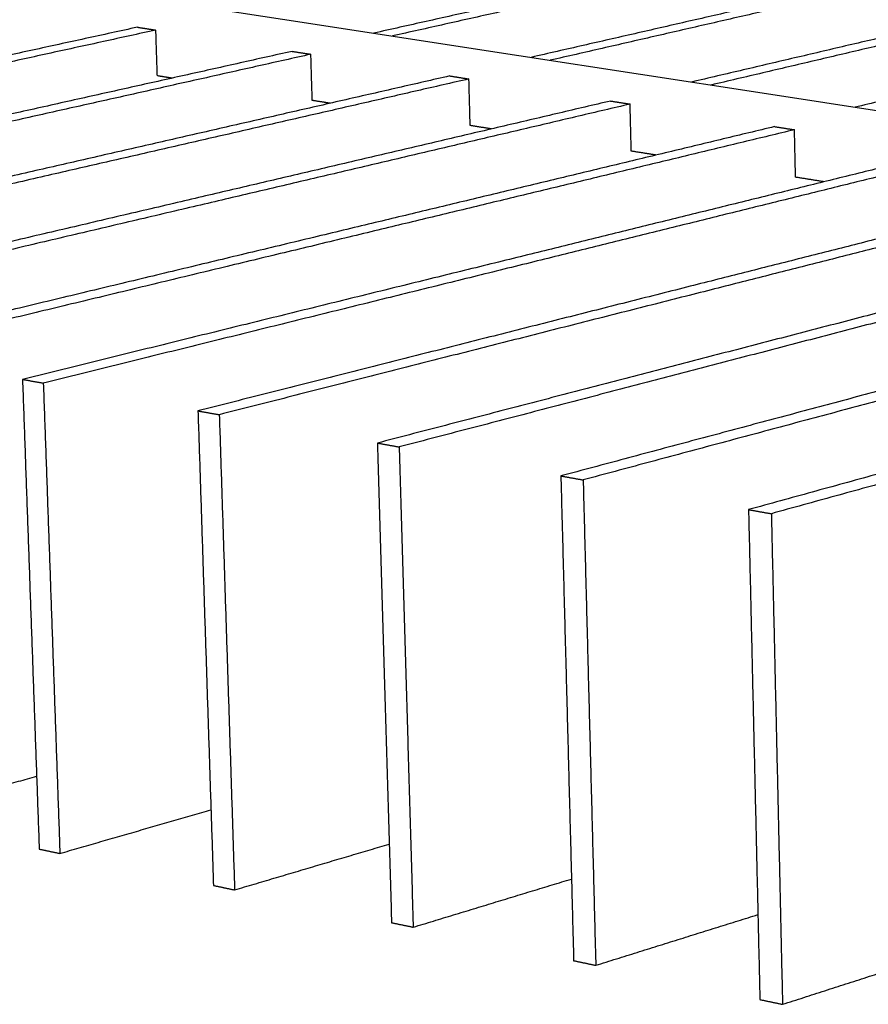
# Model space of a CAD drawing. Header units: millimetres. Extents: x 2538 to 24562, y 4449 to 23795.
# Tile 13 of 256: x 6465 to 6750, y 6616 to 6946. Entities that reach past the tile are written whole.
import ezdxf

# ---------------------------------------------------------------- set-up
doc = ezdxf.new("R2010")
doc.units = ezdxf.units.MM
doc.layers.add('Make2D$Visible$Curves', color=7, linetype='Continuous', true_color=0x000000)

msp = doc.modelspace()

# ---------------------------------------------------------------- linework, layer by layer
at = {"layer": 'Make2D$Visible$Curves', "color": 7, "lineweight": -3}
msp.add_lwpolyline([(6373.58, 6974.24), (6401.64, 6969.92), (6476.58, 6958.37), (6553.68, 6946.48), (6633.05, 6934.25), (6714.78, 6921.66), (6798.98, 6908.68), (6885.76, 6895.31), (6975.25, 6881.52), (7067.57, 6867.29), (7105.49, 6861.44)], dxfattribs=at)
for points, weights in [([(6838.55, 6998.53), (6715.88, 6971.14), (6584.3, 6941.76)], [640.50265063, 618.825581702, 597.148512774]), ([(6844.69, 6997.69), (6722.09, 6970.24), (6590.59, 6940.8)], [639.81351158, 618.136417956, 596.459324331]), ([(6890.09, 6991.46), (6768.09, 6963.56), (6637.15, 6933.62)], [634.759825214, 613.082772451, 591.405719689]), ([(6896.34, 6990.6), (6774.42, 6962.64), (6643.56, 6932.63)], [634.070686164, 612.393591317, 590.716496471]), ([(6942.56, 6984.26), (6821.29, 6955.84), (6691.03, 6925.32)], [629.016999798, 607.33995993, 585.662920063]), ([(6948.93, 6983.38), (6827.74, 6954.9), (6697.56, 6924.31)], [628.327860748, 606.650852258, 584.973843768]), ([(6996.01, 6976.92), (6875.5, 6947.97), (6745.97, 6916.85)], [623.274174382, 601.597080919, 579.919987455]), ([(6504.92, 6943.74), (6353.63, 6910.74), (6189.92, 6875.03)], [598.56138547, 575.848562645, 553.13573982]), ([(6511.1, 6942.78), (6359.87, 6909.7), (6196.22, 6873.9)], [597.87224642, 575.159423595, 552.446600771]), ([(6504.92, 6943.74), (6508.01, 6943.26), (6511.1, 6942.78)], [598.56138547, 598.216815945, 597.87224642]), ([(6511.61, 6927.41), (6511.35, 6935.09), (6511.1, 6942.78)], [598.339085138, 598.105665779, 597.87224642]), ([(6556.87, 6935.64), (6406.13, 6901.98), (6242.88, 6865.53)], [592.818560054, 570.105737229, 547.392914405]), ([(6556.87, 6935.64), (6560.02, 6935.15), (6563.17, 6934.66)], [592.818560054, 592.473990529, 592.129421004]), ([(6563.17, 6934.66), (6412.5, 6900.92), (6249.31, 6864.38)], [592.129421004, 569.416598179, 546.703775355]), ([(6563.64, 6919.15), (6563.4, 6926.9), (6563.17, 6934.66)], [592.596259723, 592.362840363, 592.129421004]), ([(6609.83, 6927.38), (6459.69, 6893.04), (6296.95, 6855.83)], [587.075734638, 564.362911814, 541.650088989]), ([(6616.26, 6926.37), (6466.19, 6891.96), (6303.52, 6854.66)], [586.386595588, 563.673772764, 540.960949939]), ([(6516.53, 6926.63), (6514.07, 6927.02), (6511.61, 6927.41)], [597.791260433, 598.065136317, 598.339012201]), ([(6609.83, 6927.38), (6613.04, 6926.87), (6616.26, 6926.37)], [587.075734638, 586.731165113, 586.386595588]), ([(6616.69, 6910.72), (6616.47, 6918.54), (6616.26, 6926.37)], [586.853434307, 586.620014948, 586.386595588]), ([(6663.84, 6918.95), (6514.35, 6883.92), (6352.19, 6845.92)], [581.332909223, 558.620086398, 535.907263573]), ([(6569.66, 6918.19), (6566.65, 6918.67), (6563.64, 6919.15)], [591.938467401, 592.26733354, 592.596199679]), ([(6663.84, 6918.95), (6667.12, 6918.44), (6670.4, 6917.93)], [581.332909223, 580.988339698, 580.643770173]), ([(6670.4, 6917.93), (6520.99, 6882.81), (6358.9, 6844.72)], [580.643770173, 557.930947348, 535.218124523]), ([(6670.79, 6902.12), (6670.6, 6910.02), (6670.4, 6917.93)], [581.110608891, 580.877189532, 580.643770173]), ([(6718.93, 6910.35), (6570.15, 6874.61), (6408.63, 6835.8)], [575.590083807, 552.877260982, 530.164438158]), ([(6725.62, 6909.31), (6576.93, 6873.48), (6415.48, 6834.57)], [574.900944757, 552.188121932, 529.475299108]), ([(6623.86, 6909.58), (6620.27, 6910.15), (6616.69, 6910.72)], [586.08576059, 586.469639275, 586.853517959]), ([(6620.67, 6910.09), (6620.67, 6910.09), (6620.67, 6910.09)], [675.925235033, 675.925263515, 675.925291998]), ([(6718.93, 6910.35), (6722.27, 6909.83), (6725.62, 6909.31)], [575.590083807, 575.245514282, 574.900944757]), ([(6725.97, 6893.36), (6725.8, 6901.33), (6725.62, 6909.31)], [575.367783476, 575.134364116, 574.900944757]), ([(6775.13, 6901.58), (6627.13, 6865.1), (6466.3, 6825.46)], [569.847258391, 547.134435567, 524.421612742]), ([(6781.96, 6900.52), (6634.04, 6863.95), (6473.3, 6824.2)], [569.158119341, 546.445296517, 523.732473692]), ([(6679.16, 6900.8), (6674.97, 6901.46), (6670.79, 6902.12)], [580.232990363, 580.671779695, 581.110569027]), ([(6832.48, 6892.64), (6685.31, 6855.39), (6525.24, 6814.88)], [564.104432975, 541.391610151, 518.678787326]), ([(6735.57, 6891.83), (6730.77, 6892.6), (6725.97, 6893.36)], [574.38031715, 574.874021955, 575.367726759]), ([(6839.44, 6891.55), (6692.37, 6854.21), (6532.41, 6813.6)], [563.415293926, 540.702471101, 517.989648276]), ([(6891, 6883.51), (6744.73, 6845.47), (6585.51, 6804.07)], [558.36160756, 535.648784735, 512.93596191]), ([(6898.11, 6882.4), (6751.95, 6844.27), (6592.84, 6802.76)], [557.67246851, 534.959645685, 512.246822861]), ([(6950.74, 6874.19), (6805.45, 6835.34), (6647.14, 6793.02)], [552.618782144, 529.905959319, 507.193136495]), ([(6958, 6873.05), (6812.83, 6834.11), (6654.63, 6791.68)], [551.929643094, 529.21682027, 506.503997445]), ([(7011.74, 6864.67), (6867.5, 6824.99), (6710.19, 6781.71)], [546.875956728, 524.163133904, 501.450311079]), ([(7019.15, 6863.51), (6875.03, 6823.73), (6717.85, 6780.34)], [546.186817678, 523.473994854, 500.761172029]), ([(6466.3, 6825.46), (6469.8, 6824.83), (6473.3, 6824.2)], [524.421612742, 524.077043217, 523.732473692]), ([(6466.3, 6825.46), (6469.12, 6746.25), (6471.91, 6667.69)], [524.421612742, 526.55194763, 528.682282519]), ([(6473.3, 6824.2), (6476.1, 6744.9), (6478.87, 6666.23)], [523.732473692, 525.86280858, 527.993143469]), ([(6525.24, 6814.88), (6528.82, 6814.24), (6532.41, 6813.6)], [518.678787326, 518.334217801, 517.989648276]), ([(6525.24, 6814.88), (6527.85, 6734.85), (6530.44, 6655.47)], [518.678787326, 520.809122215, 522.939457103]), ([(6532.41, 6813.6), (6534.99, 6733.46), (6537.55, 6653.98)], [517.989648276, 520.119983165, 522.250318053]), ([(6585.51, 6804.07), (6589.17, 6803.42), (6592.84, 6802.76)], [512.93596191, 512.591392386, 512.246822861]), ([(6585.51, 6804.07), (6587.9, 6723.19), (6590.27, 6642.97)], [512.93596191, 515.066296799, 517.196631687]), ([(6592.84, 6802.76), (6595.2, 6721.77), (6597.54, 6641.46)], [512.246822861, 514.377157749, 516.507492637]), ([(6647.14, 6793.02), (6650.89, 6792.35), (6654.63, 6791.68)], [507.193136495, 506.84856697, 506.503997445]), ([(6647.14, 6793.02), (6649.3, 6711.27), (6651.44, 6630.2)], [507.193136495, 509.323471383, 511.453806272]), ([(6654.63, 6791.68), (6656.76, 6709.82), (6658.87, 6628.65)], [506.503997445, 508.634332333, 510.764667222]), ([(6710.19, 6781.71), (6714.02, 6781.02), (6717.85, 6780.34)], [501.450311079, 501.105741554, 500.761172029]), ([(6710.19, 6781.71), (6712.1, 6699.08), (6714, 6617.14)], [501.450311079, 503.580645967, 505.710980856]), ([(6717.85, 6780.34), (6719.74, 6697.6), (6721.6, 6615.55)], [500.761172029, 502.891506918, 505.021841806]), ([(6527.86, 6734.56), (6527.86, 6734.56), (6527.86, 6734.56)], [562.487872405, 562.487916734, 562.487961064]), ([(6421.45, 6678.22), (6446.4, 6685.24), (6471.04, 6692.17)], [533.735968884, 537.156272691, 540.576576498]), ([(6478.87, 6666.23), (6504.41, 6673.6), (6529.61, 6680.87)], [527.993143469, 531.508413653, 535.023683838]), ([(6471.91, 6667.69), (6475.39, 6666.96), (6478.87, 6666.23)], [528.682282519, 528.337712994, 527.993143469]), ([(6537.55, 6653.98), (6563.7, 6661.73), (6589.49, 6669.37)], [522.250318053, 525.86608697, 529.481855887]), ([(6597.54, 6641.46), (6624.32, 6649.61), (6650.72, 6657.64)], [516.507492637, 520.229596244, 523.95169985]), ([(6530.44, 6655.47), (6533.99, 6654.72), (6537.55, 6653.98)], [522.939457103, 522.594887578, 522.250318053]), ([(6658.87, 6628.65), (6686.31, 6637.23), (6713.34, 6645.69)], [510.764667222, 514.599563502, 518.434459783]), ([(6590.27, 6642.97), (6593.9, 6642.22), (6597.54, 6641.46)], [517.196631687, 516.852062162, 516.507492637]), ([(6721.6, 6615.55), (6749.72, 6624.6), (6777.41, 6633.52)], [505.021841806, 508.97661758, 512.931393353]), ([(6651.44, 6630.2), (6655.15, 6629.43), (6658.87, 6628.65)], [511.453806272, 511.109236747, 510.764667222]), ([(6714, 6617.14), (6717.8, 6616.35), (6721.6, 6615.55)], [505.710980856, 505.366411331, 505.021841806])]:
    msp.add_rational_spline(points, weights, degree=2, dxfattribs=at)

doc.saveas('drawing.dxf')
